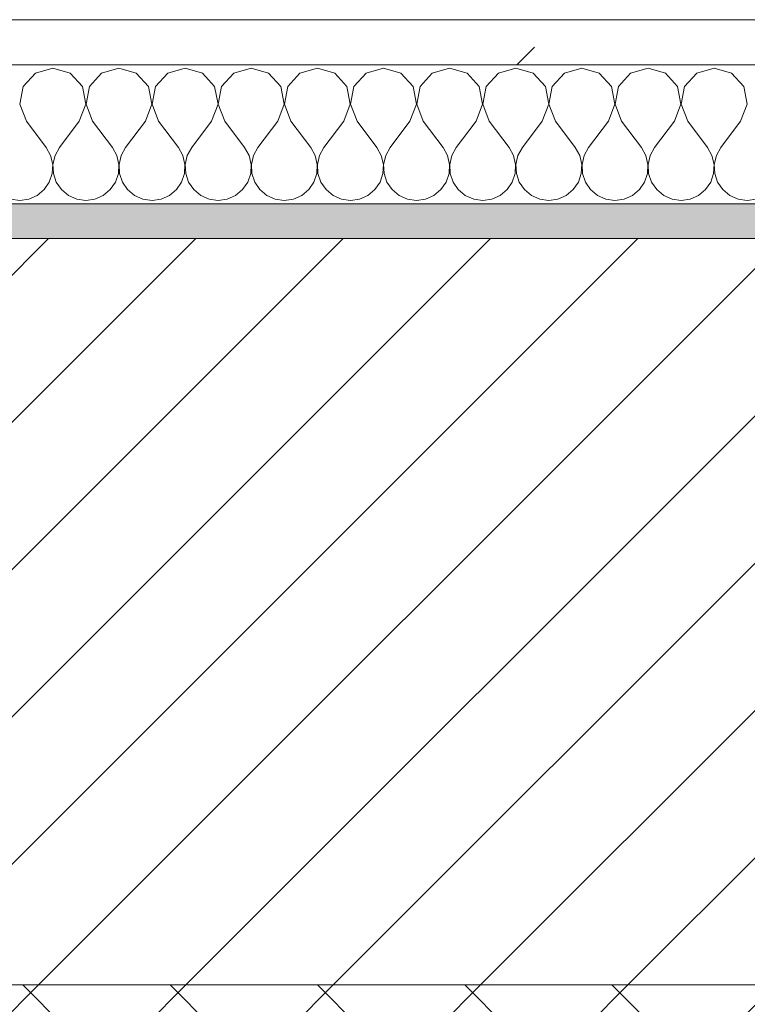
# Model space of a CAD drawing. Header units: millimetres. Extents: x -40968 to 13979, y -19284 to 4746.
# Tile 100 of 173: x -15086 to -14876, y -1425 to -1141. Entities that reach past the tile are written whole.
import ezdxf

# ---------------------------------------------------------------- set-up
doc = ezdxf.new("R2010")
doc.units = ezdxf.units.MM
doc.header["$MEASUREMENT"] = 0
doc.linetypes.add('Wipeout_Contour', pattern=[1000, 0, -1000])
doc.layers.add('12_FAÇ_Façana', color=7, linetype='Continuous')
doc.layers.add('Nuevo_08_E_Envans secs', color=7, linetype='Continuous')
for name, color, linetype, lineweight, true_color in [('12_FAÇ_Façana_Pluma_Nº__174', 7, 'Continuous', 13, 0xe4ad2c), ('12_FAÇ_Façana_Pluma_Nº__176', 7, 'Continuous', 15, 0x93a0c6), ('Nuevo_08_E_Envans secs_Pluma_Nº__102', 7, 'Continuous', 5, 0xcccccc), ('Nuevo_08_E_Envans secs_Pluma_Nº__177', 7, 'Continuous', 15, 0xf7e046)]:
    doc.layers.add(name, color=color, linetype=linetype, lineweight=lineweight, true_color=true_color)
for name, color, linetype, lineweight in [('12_FAÇ_Façana_Pluma_Nº__2', 8, 'Continuous', 5), ('12_FAÇ_Façana_Pluma_Nº__7', 7, 'Continuous', 5), ('Nuevo_08_E_Envans secs_Pluma_Nº__1', 7, 'Continuous', 5)]:
    doc.layers.add(name, color=color, linetype=linetype, lineweight=lineweight)
pattern_1 = [(45, (0, 0), (-183.8478, 183.8478), [195, -65]), (45, (7e-14, 183.85), (-183.8478, 183.8478), [195, -65])]

# ---------------------------------------------------------------- blocks, each defined once
blk = doc.blocks.new('Muro_12_1', base_point=(-16936.43, -1193.98))
at = {"layer": '12_FAÇ_Façana_Pluma_Nº__174', "linetype": 'Continuous', "lineweight": 13, "true_color": 0xe4ad2c}
h = blk.add_hatch(dxfattribs=at)
h.set_pattern_fill('SATE_Aislamiento_0001', color=42, style=0, pattern_type=2)
h.set_pattern_definition([(45, (0, 0), (-21.213203, 21.213203), []), (135, (0, 0), (21.213203, 21.213203), [])])
h.paths.add_polyline_path([(-16936.43, -1598.98), (-14135.93, -1598.98), (-14135.93, -1418.98), (-16936.43, -1418.98)])
at = {"layer": '12_FAÇ_Façana_Pluma_Nº__176', "linetype": 'Continuous', "lineweight": 0, "true_color": 0x495063}
blk.add_hatch(color=251, dxfattribs=at).paths.add_polyline_path([(-14135.93, -1193.98), (-16936.43, -1193.98), (-16936.43, -1203.98), (-14135.93, -1203.98)])
at = {"layer": '12_FAÇ_Façana_Pluma_Nº__2', "linetype": 'Continuous', "lineweight": 5}
h = blk.add_hatch(dxfattribs=at)
h.set_pattern_fill('Ceramic_0001', color=8, style=0, pattern_type=2)
h.set_pattern_definition([(45, (0, 0), (-21.213203, 21.213203), [])])
h.paths.add_polyline_path([(-16936.43, -1418.98), (-14135.93, -1418.98), (-14135.93, -1203.98), (-16936.43, -1203.98)])
at = {"layer": '12_FAÇ_Façana_Pluma_Nº__7', "color": 7, "linetype": 'Continuous', "lineweight": 5}
for p, q in [((-14135.93, -1203.98), (-16936.43, -1203.98)), ((-16936.43, -1418.98), (-14135.93, -1418.98))]:
    blk.add_line(p, q, dxfattribs=at)
at = {"layer": '12_FAÇ_Façana_Pluma_Nº__7', "color": 7, "linetype": 'Continuous', "lineweight": 5, "flags": 128}
blk.add_lwpolyline([(-14135.93, -1193.98), (-16936.43, -1193.98)], dxfattribs=at)
blk = doc.blocks.new('*X248')
at = {"layer": 'Nuevo_08_E_Envans secs_Pluma_Nº__102', "color": 254, "linetype": 'Continuous', "lineweight": 5, "true_color": 0xcccccc}
for p, q in [((-15081.2, -1156.35), (-15084.71, -1160.19)), ((-15076.19, -1154.93), (-15081.2, -1156.35)), ((-15071.18, -1156.35), (-15076.19, -1154.93)), ((-15067.67, -1160.19), (-15071.18, -1156.35)), ((-15062.15, -1156.35), (-15065.66, -1160.19)), ((-15057.14, -1154.93), (-15062.15, -1156.35)), ((-15052.14, -1156.35), (-15057.14, -1154.93)), ((-15048.62, -1160.19), (-15052.14, -1156.35)), ((-15043.1, -1156.35), (-15046.61, -1160.19)), ((-15038.1, -1154.93), (-15043.1, -1156.35)), ((-15033.09, -1156.35), (-15038.1, -1154.93)), ((-15029.58, -1160.19), (-15033.09, -1156.35)), ((-15024.05, -1156.35), (-15027.57, -1160.19)), ((-15019.05, -1154.93), (-15024.05, -1156.35)), ((-15014.04, -1156.35), (-15019.05, -1154.93)), ((-15010.53, -1160.19), (-15014.04, -1156.35)), ((-15005.01, -1156.35), (-15008.52, -1160.19)), ((-15000, -1154.93), (-15005.01, -1156.35)), ((-14994.99, -1156.35), (-15000, -1154.93)), ((-14991.48, -1160.19), (-14994.99, -1156.35)), ((-14985.96, -1156.35), (-14989.47, -1160.19)), ((-14980.95, -1154.93), (-14985.96, -1156.35)), ((-14975.95, -1156.35), (-14980.95, -1154.93)), ((-14972.43, -1160.19), (-14975.95, -1156.35)), ((-14966.91, -1156.35), (-14970.42, -1160.19)), ((-14961.9, -1154.93), (-14966.91, -1156.35)), ((-14956.9, -1156.35), (-14961.9, -1154.93)), ((-14953.39, -1160.19), (-14956.9, -1156.35)), ((-14947.86, -1156.35), (-14951.38, -1160.19)), ((-14942.86, -1154.93), (-14947.86, -1156.35)), ((-14937.85, -1156.35), (-14942.86, -1154.93)), ((-14934.34, -1160.19), (-14937.85, -1156.35)), ((-14928.82, -1156.35), (-14932.33, -1160.19)), ((-14923.81, -1154.93), (-14928.82, -1156.35)), ((-14918.8, -1156.35), (-14923.81, -1154.93)), ((-14915.29, -1160.19), (-14918.8, -1156.35)), ((-14909.77, -1156.35), (-14913.28, -1160.19)), ((-14904.76, -1154.93), (-14909.77, -1156.35)), ((-14899.75, -1156.35), (-14904.76, -1154.93)), ((-14896.24, -1160.19), (-14899.75, -1156.35)), ((-14890.72, -1156.35), (-14894.23, -1160.19)), ((-14885.71, -1154.93), (-14890.72, -1156.35)), ((-14880.71, -1156.35), (-14885.71, -1154.93)), ((-14877.2, -1160.19), (-14880.71, -1156.35)), ((-15084.71, -1160.19), (-15085.68, -1165.31)), ((-15066.71, -1165.31), (-15067.67, -1160.19)), ((-15065.66, -1160.19), (-15066.63, -1165.31)), ((-15047.66, -1165.31), (-15048.62, -1160.19)), ((-15046.61, -1160.19), (-15047.58, -1165.31)), ((-15028.61, -1165.31), (-15029.58, -1160.19)), ((-15027.57, -1160.19), (-15028.53, -1165.31)), ((-15009.56, -1165.31), (-15010.53, -1160.19)), ((-15008.52, -1160.19), (-15009.49, -1165.31)), ((-14990.51, -1165.31), (-14991.48, -1160.19)), ((-14989.47, -1160.19), (-14990.44, -1165.31)), ((-14971.47, -1165.31), (-14972.43, -1160.19)), ((-14970.42, -1160.19), (-14971.39, -1165.31)), ((-14952.42, -1165.31), (-14953.39, -1160.19)), ((-14951.38, -1160.19), (-14952.34, -1165.31)), ((-14933.37, -1165.31), (-14934.34, -1160.19)), ((-14932.33, -1160.19), (-14933.29, -1165.31)), ((-14914.32, -1165.31), (-14915.29, -1160.19)), ((-14913.28, -1160.19), (-14914.25, -1165.31)), ((-14895.28, -1165.31), (-14896.24, -1160.19)), ((-14894.23, -1160.19), (-14895.2, -1165.31)), ((-14876.23, -1165.31), (-14877.2, -1160.19)), ((-15085.68, -1165.31), (-15083.81, -1170.17)), ((-15068.57, -1170.17), (-15066.71, -1165.31)), ((-15066.63, -1165.31), (-15064.76, -1170.17)), ((-15049.52, -1170.17), (-15047.66, -1165.31)), ((-15047.58, -1165.31), (-15045.71, -1170.17)), ((-15030.48, -1170.17), (-15028.61, -1165.31)), ((-15028.53, -1165.31), (-15026.67, -1170.17)), ((-15011.43, -1170.17), (-15009.56, -1165.31)), ((-15009.49, -1165.31), (-15007.62, -1170.17)), ((-14992.38, -1170.17), (-14990.51, -1165.31)), ((-14990.44, -1165.31), (-14988.57, -1170.17)), ((-14973.33, -1170.17), (-14971.47, -1165.31)), ((-14971.39, -1165.31), (-14969.52, -1170.17)), ((-14954.29, -1170.17), (-14952.42, -1165.31)), ((-14952.34, -1165.31), (-14950.48, -1170.17)), ((-14935.24, -1170.17), (-14933.37, -1165.31)), ((-14933.29, -1165.31), (-14931.43, -1170.17)), ((-14916.19, -1170.17), (-14914.32, -1165.31)), ((-14914.25, -1165.31), (-14912.38, -1170.17)), ((-14897.14, -1170.17), (-14895.28, -1165.31)), ((-14895.2, -1165.31), (-14893.33, -1170.17)), ((-14878.1, -1170.17), (-14876.23, -1165.31)), ((-15083.81, -1170.17), (-15078.1, -1177.79)), ((-15068.57, -1170.17), (-15074.29, -1177.79)), ((-15064.76, -1170.17), (-15059.05, -1177.79)), ((-15049.52, -1170.17), (-15055.24, -1177.79)), ((-15045.71, -1170.17), (-15040, -1177.79)), ((-15030.48, -1170.17), (-15036.19, -1177.79)), ((-15026.67, -1170.17), (-15020.95, -1177.79)), ((-15011.43, -1170.17), (-15017.14, -1177.79)), ((-15007.62, -1170.17), (-15001.9, -1177.79)), ((-14992.38, -1170.17), (-14998.1, -1177.79)), ((-14988.57, -1170.17), (-14982.86, -1177.79)), ((-14973.33, -1170.17), (-14979.05, -1177.79)), ((-14969.52, -1170.17), (-14963.81, -1177.79)), ((-14954.29, -1170.17), (-14960, -1177.79)), ((-14950.48, -1170.17), (-14944.76, -1177.79)), ((-14935.24, -1170.17), (-14940.95, -1177.79)), ((-14931.43, -1170.17), (-14925.71, -1177.79)), ((-14916.19, -1170.17), (-14921.9, -1177.79)), ((-14912.38, -1170.17), (-14906.67, -1177.79)), ((-14897.14, -1170.17), (-14902.86, -1177.79)), ((-14893.33, -1170.17), (-14887.62, -1177.79)), ((-14878.1, -1170.17), (-14883.81, -1177.79)), ((-15076.82, -1180.08), (-15078.1, -1177.79)), ((-15074.29, -1177.79), (-15075.56, -1180.08)), ((-15057.78, -1180.08), (-15059.05, -1177.79)), ((-15055.24, -1177.79), (-15056.51, -1180.08)), ((-15038.73, -1180.08), (-15040, -1177.79)), ((-15036.19, -1177.79), (-15037.46, -1180.08)), ((-15019.68, -1180.08), (-15020.95, -1177.79)), ((-15017.14, -1177.79), (-15018.41, -1180.08)), ((-15000.63, -1180.08), (-15001.9, -1177.79)), ((-14998.1, -1177.79), (-14999.37, -1180.08)), ((-14981.59, -1180.08), (-14982.86, -1177.79)), ((-14979.05, -1177.79), (-14980.32, -1180.08)), ((-14962.54, -1180.08), (-14963.81, -1177.79)), ((-14960, -1177.79), (-14961.27, -1180.08)), ((-14943.49, -1180.08), (-14944.76, -1177.79)), ((-14940.95, -1177.79), (-14942.22, -1180.08)), ((-14924.44, -1180.08), (-14925.71, -1177.79)), ((-14921.9, -1177.79), (-14923.18, -1180.08)), ((-14905.4, -1180.08), (-14906.67, -1177.79)), ((-14902.86, -1177.79), (-14904.13, -1180.08)), ((-14886.35, -1180.08), (-14887.62, -1177.79)), ((-14883.81, -1177.79), (-14885.08, -1180.08)), ((-15076.23, -1182.64), (-15076.82, -1180.08)), ((-15075.56, -1180.08), (-15076.15, -1182.64)), ((-15057.18, -1182.64), (-15057.78, -1180.08)), ((-15056.51, -1180.08), (-15057.1, -1182.64)), ((-15038.13, -1182.64), (-15038.73, -1180.08)), ((-15037.46, -1180.08), (-15038.06, -1182.64)), ((-15019.09, -1182.64), (-15019.68, -1180.08)), ((-15018.41, -1180.08), (-15019.01, -1182.64)), ((-15000.04, -1182.64), (-15000.63, -1180.08)), ((-14999.37, -1180.08), (-14999.96, -1182.64)), ((-14980.99, -1182.64), (-14981.59, -1180.08)), ((-14980.32, -1180.08), (-14980.91, -1182.64)), ((-14961.94, -1182.64), (-14962.54, -1180.08)), ((-14961.27, -1180.08), (-14961.87, -1182.64)), ((-14942.9, -1182.64), (-14943.49, -1180.08)), ((-14942.22, -1180.08), (-14942.82, -1182.64)), ((-14923.85, -1182.64), (-14924.44, -1180.08)), ((-14923.18, -1180.08), (-14923.77, -1182.64)), ((-14904.8, -1182.64), (-14905.4, -1180.08)), ((-14904.13, -1180.08), (-14904.72, -1182.64)), ((-14885.75, -1182.64), (-14886.35, -1180.08)), ((-14885.08, -1180.08), (-14885.68, -1182.64)), ((-15077.2, -1187.76), (-15076.36, -1185.27)), ((-15076.36, -1185.27), (-15076.23, -1182.64)), ((-15076.15, -1182.64), (-15076.02, -1185.27)), ((-15076.02, -1185.27), (-15075.19, -1187.76)), ((-15058.15, -1187.76), (-15057.31, -1185.27)), ((-15057.31, -1185.27), (-15057.18, -1182.64)), ((-15057.1, -1182.64), (-15056.98, -1185.27)), ((-15056.98, -1185.27), (-15056.14, -1187.76)), ((-15039.1, -1187.76), (-15038.26, -1185.27)), ((-15038.26, -1185.27), (-15038.13, -1182.64)), ((-15038.06, -1182.64), (-15037.93, -1185.27)), ((-15037.93, -1185.27), (-15037.09, -1187.76)), ((-15020.05, -1187.76), (-15019.21, -1185.27)), ((-15019.21, -1185.27), (-15019.09, -1182.64)), ((-15019.01, -1182.64), (-15018.88, -1185.27)), ((-15018.88, -1185.27), (-15018.04, -1187.76)), ((-15001.01, -1187.76), (-15000.17, -1185.27)), ((-15000.17, -1185.27), (-15000.04, -1182.64)), ((-14999.96, -1182.64), (-14999.83, -1185.27)), ((-14999.83, -1185.27), (-14998.99, -1187.76)), ((-14981.96, -1187.76), (-14981.12, -1185.27)), ((-14981.12, -1185.27), (-14980.99, -1182.64)), ((-14980.91, -1182.64), (-14980.79, -1185.27)), ((-14980.79, -1185.27), (-14979.95, -1187.76)), ((-14962.91, -1187.76), (-14962.07, -1185.27)), ((-14962.07, -1185.27), (-14961.94, -1182.64)), ((-14961.87, -1182.64), (-14961.74, -1185.27)), ((-14961.74, -1185.27), (-14960.9, -1187.76)), ((-14943.86, -1187.76), (-14943.02, -1185.27)), ((-14943.02, -1185.27), (-14942.9, -1182.64)), ((-14942.82, -1182.64), (-14942.69, -1185.27)), ((-14942.69, -1185.27), (-14941.85, -1187.76)), ((-14924.81, -1187.76), (-14923.98, -1185.27)), ((-14923.98, -1185.27), (-14923.85, -1182.64)), ((-14923.77, -1182.64), (-14923.64, -1185.27)), ((-14923.64, -1185.27), (-14922.8, -1187.76)), ((-14905.77, -1187.76), (-14904.93, -1185.27)), ((-14904.93, -1185.27), (-14904.8, -1182.64)), ((-14904.72, -1182.64), (-14904.6, -1185.27)), ((-14904.6, -1185.27), (-14903.76, -1187.76)), ((-14886.72, -1187.76), (-14885.88, -1185.27)), ((-14885.88, -1185.27), (-14885.75, -1182.64)), ((-14885.68, -1182.64), (-14885.55, -1185.27)), ((-14885.55, -1185.27), (-14884.71, -1187.76)), ((-15078.68, -1189.92), (-15077.2, -1187.76)), ((-15075.19, -1187.76), (-15073.7, -1189.92)), ((-15059.64, -1189.92), (-15058.15, -1187.76)), ((-15056.14, -1187.76), (-15054.65, -1189.92)), ((-15040.59, -1189.92), (-15039.1, -1187.76)), ((-15037.09, -1187.76), (-15035.6, -1189.92)), ((-15021.54, -1189.92), (-15020.05, -1187.76)), ((-15018.04, -1187.76), (-15016.55, -1189.92)), ((-15002.49, -1189.92), (-15001.01, -1187.76)), ((-14998.99, -1187.76), (-14997.51, -1189.92)), ((-14983.45, -1189.92), (-14981.96, -1187.76)), ((-14979.95, -1187.76), (-14978.46, -1189.92)), ((-14964.4, -1189.92), (-14962.91, -1187.76)), ((-14960.9, -1187.76), (-14959.41, -1189.92)), ((-14945.35, -1189.92), (-14943.86, -1187.76)), ((-14941.85, -1187.76), (-14940.36, -1189.92)), ((-14926.3, -1189.92), (-14924.81, -1187.76)), ((-14922.8, -1187.76), (-14921.32, -1189.92)), ((-14907.26, -1189.92), (-14905.77, -1187.76)), ((-14903.76, -1187.76), (-14902.27, -1189.92)), ((-14888.21, -1189.92), (-14886.72, -1187.76)), ((-14884.71, -1187.76), (-14883.22, -1189.92)), ((-15080.71, -1191.6), (-15078.68, -1189.92)), ((-15073.7, -1189.92), (-15071.67, -1191.6)), ((-15061.66, -1191.6), (-15059.64, -1189.92)), ((-15054.65, -1189.92), (-15052.63, -1191.6)), ((-15042.61, -1191.6), (-15040.59, -1189.92)), ((-15035.6, -1189.92), (-15033.58, -1191.6)), ((-15023.56, -1191.6), (-15021.54, -1189.92)), ((-15016.55, -1189.92), (-15014.53, -1191.6)), ((-15004.52, -1191.6), (-15002.49, -1189.92)), ((-14997.51, -1189.92), (-14995.48, -1191.6)), ((-14985.47, -1191.6), (-14983.45, -1189.92)), ((-14978.46, -1189.92), (-14976.44, -1191.6)), ((-14966.42, -1191.6), (-14964.4, -1189.92)), ((-14959.41, -1189.92), (-14957.39, -1191.6)), ((-14947.37, -1191.6), (-14945.35, -1189.92)), ((-14940.36, -1189.92), (-14938.34, -1191.6)), ((-14928.33, -1191.6), (-14926.3, -1189.92)), ((-14921.32, -1189.92), (-14919.29, -1191.6)), ((-14909.28, -1191.6), (-14907.26, -1189.92)), ((-14902.27, -1189.92), (-14900.25, -1191.6)), ((-14890.23, -1191.6), (-14888.21, -1189.92)), ((-14883.22, -1189.92), (-14881.2, -1191.6)), ((-15088.32, -1192.66), (-15085.71, -1193.02)), ((-15085.71, -1193.02), (-15083.11, -1192.66)), ((-15083.11, -1192.66), (-15080.71, -1191.6)), ((-15071.67, -1191.6), (-15069.27, -1192.66)), ((-15069.27, -1192.66), (-15066.67, -1193.02)), ((-15066.67, -1193.02), (-15064.06, -1192.66)), ((-15064.06, -1192.66), (-15061.66, -1191.6)), ((-15052.63, -1191.6), (-15050.22, -1192.66)), ((-15050.22, -1192.66), (-15047.62, -1193.02)), ((-15047.62, -1193.02), (-15045.02, -1192.66)), ((-15045.02, -1192.66), (-15042.61, -1191.6)), ((-15033.58, -1191.6), (-15031.17, -1192.66)), ((-15031.17, -1192.66), (-15028.57, -1193.02)), ((-15028.57, -1193.02), (-15025.97, -1192.66)), ((-15025.97, -1192.66), (-15023.56, -1191.6)), ((-15014.53, -1191.6), (-15012.13, -1192.66)), ((-15012.13, -1192.66), (-15009.52, -1193.02)), ((-15009.52, -1193.02), (-15006.92, -1192.66)), ((-15006.92, -1192.66), (-15004.52, -1191.6)), ((-14995.48, -1191.6), (-14993.08, -1192.66)), ((-14993.08, -1192.66), (-14990.48, -1193.02)), ((-14990.48, -1193.02), (-14987.87, -1192.66)), ((-14987.87, -1192.66), (-14985.47, -1191.6)), ((-14976.44, -1191.6), (-14974.03, -1192.66)), ((-14974.03, -1192.66), (-14971.43, -1193.02)), ((-14971.43, -1193.02), (-14968.83, -1192.66)), ((-14968.83, -1192.66), (-14966.42, -1191.6)), ((-14957.39, -1191.6), (-14954.98, -1192.66)), ((-14954.98, -1192.66), (-14952.38, -1193.02)), ((-14952.38, -1193.02), (-14949.78, -1192.66)), ((-14949.78, -1192.66), (-14947.37, -1191.6)), ((-14938.34, -1191.6), (-14935.94, -1192.66)), ((-14935.94, -1192.66), (-14933.33, -1193.02)), ((-14933.33, -1193.02), (-14930.73, -1192.66)), ((-14930.73, -1192.66), (-14928.33, -1191.6)), ((-14919.29, -1191.6), (-14916.89, -1192.66)), ((-14916.89, -1192.66), (-14914.29, -1193.02)), ((-14914.29, -1193.02), (-14911.68, -1192.66)), ((-14911.68, -1192.66), (-14909.28, -1191.6)), ((-14900.25, -1191.6), (-14897.84, -1192.66)), ((-14897.84, -1192.66), (-14895.24, -1193.02)), ((-14895.24, -1193.02), (-14892.64, -1192.66)), ((-14892.64, -1192.66), (-14890.23, -1191.6)), ((-14881.2, -1191.6), (-14878.79, -1192.66)), ((-14878.79, -1192.66), (-14876.19, -1193.02)), ((-14876.19, -1193.02), (-14873.59, -1192.66))]:
    blk.add_line(p, q, dxfattribs=at)
blk = doc.blocks.new('Muro_92_1', base_point=(-14135.93, -1193.98))
at = {"layer": 'Nuevo_08_E_Envans secs_Pluma_Nº__1', "color": 7, "linetype": 'Continuous', "lineweight": 5, "flags": 128}
blk.add_lwpolyline([(-16936.43, -1193.98), (-14135.93, -1193.98)], dxfattribs=at)
at = {"color": 254, "linetype": 'Wipeout_Contour', "lineweight": 0, "ltscale": 62315.364932}
blk.add_wipeout([(-14135.93, -1140.98), (-16936.43, -1140.98), (-16936.43, -1153.98), (-14135.93, -1153.98)], dxfattribs=at).dxf.layer = 'Nuevo_08_E_Envans secs'
at = {"layer": 'Nuevo_08_E_Envans secs_Pluma_Nº__177', "linetype": 'Continuous', "lineweight": 15, "true_color": 0xf7e046}
h = blk.add_hatch(dxfattribs=at)
h.set_pattern_fill('Panellat_HPL_0001', color=53, style=0, pattern_type=2)
h.set_pattern_definition(pattern_1)
h.paths.add_polyline_path([(-14135.93, -1140.98), (-16936.43, -1140.98), (-16936.43, -1153.98), (-14135.93, -1153.98)])
at = {"layer": 'Nuevo_08_E_Envans secs_Pluma_Nº__1', "color": 7, "linetype": 'Continuous', "lineweight": 5}
for p, q in [((-14135.93, -1140.98), (-16936.43, -1140.98)), ((-14135.93, -1153.98), (-16936.43, -1153.98))]:
    blk.add_line(p, q, dxfattribs=at)
at = {"layer": 'Nuevo_08_E_Envans secs', "color": 7, "lineweight": 20}
blk.add_blockref('*X248', (0, 0), dxfattribs=at)
blk = doc.blocks.new('*X504')
at = {"layer": 'Nuevo_08_E_Envans secs_Pluma_Nº__102', "color": 254, "linetype": 'Continuous', "lineweight": 5, "true_color": 0xcccccc}
for p, q in [((-15081.2, -1156.35), (-15084.71, -1160.19)), ((-15076.19, -1154.93), (-15081.2, -1156.35)), ((-15071.18, -1156.35), (-15076.19, -1154.93)), ((-15067.67, -1160.19), (-15071.18, -1156.35)), ((-15062.15, -1156.35), (-15065.66, -1160.19)), ((-15057.14, -1154.93), (-15062.15, -1156.35)), ((-15052.14, -1156.35), (-15057.14, -1154.93)), ((-15048.62, -1160.19), (-15052.14, -1156.35)), ((-15043.1, -1156.35), (-15046.61, -1160.19)), ((-15038.1, -1154.93), (-15043.1, -1156.35)), ((-15033.09, -1156.35), (-15038.1, -1154.93)), ((-15029.58, -1160.19), (-15033.09, -1156.35)), ((-15024.05, -1156.35), (-15027.57, -1160.19)), ((-15019.05, -1154.93), (-15024.05, -1156.35)), ((-15014.04, -1156.35), (-15019.05, -1154.93)), ((-15010.53, -1160.19), (-15014.04, -1156.35)), ((-15005.01, -1156.35), (-15008.52, -1160.19)), ((-15000, -1154.93), (-15005.01, -1156.35)), ((-14994.99, -1156.35), (-15000, -1154.93)), ((-14991.48, -1160.19), (-14994.99, -1156.35)), ((-14985.96, -1156.35), (-14989.47, -1160.19)), ((-14980.95, -1154.93), (-14985.96, -1156.35)), ((-14975.95, -1156.35), (-14980.95, -1154.93)), ((-14972.43, -1160.19), (-14975.95, -1156.35)), ((-14966.91, -1156.35), (-14970.42, -1160.19)), ((-14961.9, -1154.93), (-14966.91, -1156.35)), ((-14956.9, -1156.35), (-14961.9, -1154.93)), ((-14953.39, -1160.19), (-14956.9, -1156.35)), ((-14947.86, -1156.35), (-14951.38, -1160.19)), ((-14942.86, -1154.93), (-14947.86, -1156.35)), ((-14937.85, -1156.35), (-14942.86, -1154.93)), ((-14934.34, -1160.19), (-14937.85, -1156.35)), ((-14928.82, -1156.35), (-14932.33, -1160.19)), ((-14923.81, -1154.93), (-14928.82, -1156.35)), ((-14918.8, -1156.35), (-14923.81, -1154.93)), ((-14915.29, -1160.19), (-14918.8, -1156.35)), ((-14909.77, -1156.35), (-14913.28, -1160.19)), ((-14904.76, -1154.93), (-14909.77, -1156.35)), ((-14899.75, -1156.35), (-14904.76, -1154.93)), ((-14896.24, -1160.19), (-14899.75, -1156.35)), ((-14890.72, -1156.35), (-14894.23, -1160.19)), ((-14885.71, -1154.93), (-14890.72, -1156.35)), ((-14880.71, -1156.35), (-14885.71, -1154.93)), ((-14877.2, -1160.19), (-14880.71, -1156.35)), ((-15084.71, -1160.19), (-15085.68, -1165.31)), ((-15066.71, -1165.31), (-15067.67, -1160.19)), ((-15065.66, -1160.19), (-15066.63, -1165.31)), ((-15047.66, -1165.31), (-15048.62, -1160.19)), ((-15046.61, -1160.19), (-15047.58, -1165.31)), ((-15028.61, -1165.31), (-15029.58, -1160.19)), ((-15027.57, -1160.19), (-15028.53, -1165.31)), ((-15009.56, -1165.31), (-15010.53, -1160.19)), ((-15008.52, -1160.19), (-15009.49, -1165.31)), ((-14990.51, -1165.31), (-14991.48, -1160.19)), ((-14989.47, -1160.19), (-14990.44, -1165.31)), ((-14971.47, -1165.31), (-14972.43, -1160.19)), ((-14970.42, -1160.19), (-14971.39, -1165.31)), ((-14952.42, -1165.31), (-14953.39, -1160.19)), ((-14951.38, -1160.19), (-14952.34, -1165.31)), ((-14933.37, -1165.31), (-14934.34, -1160.19)), ((-14932.33, -1160.19), (-14933.29, -1165.31)), ((-14914.32, -1165.31), (-14915.29, -1160.19)), ((-14913.28, -1160.19), (-14914.25, -1165.31)), ((-14895.28, -1165.31), (-14896.24, -1160.19)), ((-14894.23, -1160.19), (-14895.2, -1165.31)), ((-14876.23, -1165.31), (-14877.2, -1160.19)), ((-15085.68, -1165.31), (-15083.81, -1170.17)), ((-15068.57, -1170.17), (-15066.71, -1165.31)), ((-15066.63, -1165.31), (-15064.76, -1170.17)), ((-15049.52, -1170.17), (-15047.66, -1165.31)), ((-15047.58, -1165.31), (-15045.71, -1170.17)), ((-15030.48, -1170.17), (-15028.61, -1165.31)), ((-15028.53, -1165.31), (-15026.67, -1170.17)), ((-15011.43, -1170.17), (-15009.56, -1165.31)), ((-15009.49, -1165.31), (-15007.62, -1170.17)), ((-14992.38, -1170.17), (-14990.51, -1165.31)), ((-14990.44, -1165.31), (-14988.57, -1170.17)), ((-14973.33, -1170.17), (-14971.47, -1165.31)), ((-14971.39, -1165.31), (-14969.52, -1170.17)), ((-14954.29, -1170.17), (-14952.42, -1165.31)), ((-14952.34, -1165.31), (-14950.48, -1170.17)), ((-14935.24, -1170.17), (-14933.37, -1165.31)), ((-14933.29, -1165.31), (-14931.43, -1170.17)), ((-14916.19, -1170.17), (-14914.32, -1165.31)), ((-14914.25, -1165.31), (-14912.38, -1170.17)), ((-14897.14, -1170.17), (-14895.28, -1165.31)), ((-14895.2, -1165.31), (-14893.33, -1170.17)), ((-14878.1, -1170.17), (-14876.23, -1165.31)), ((-15083.81, -1170.17), (-15078.1, -1177.79)), ((-15068.57, -1170.17), (-15074.29, -1177.79)), ((-15064.76, -1170.17), (-15059.05, -1177.79)), ((-15049.52, -1170.17), (-15055.24, -1177.79)), ((-15045.71, -1170.17), (-15040, -1177.79)), ((-15030.48, -1170.17), (-15036.19, -1177.79)), ((-15026.67, -1170.17), (-15020.95, -1177.79)), ((-15011.43, -1170.17), (-15017.14, -1177.79)), ((-15007.62, -1170.17), (-15001.9, -1177.79)), ((-14992.38, -1170.17), (-14998.1, -1177.79)), ((-14988.57, -1170.17), (-14982.86, -1177.79)), ((-14973.33, -1170.17), (-14979.05, -1177.79)), ((-14969.52, -1170.17), (-14963.81, -1177.79)), ((-14954.29, -1170.17), (-14960, -1177.79)), ((-14950.48, -1170.17), (-14944.76, -1177.79)), ((-14935.24, -1170.17), (-14940.95, -1177.79)), ((-14931.43, -1170.17), (-14925.71, -1177.79)), ((-14916.19, -1170.17), (-14921.9, -1177.79)), ((-14912.38, -1170.17), (-14906.67, -1177.79)), ((-14897.14, -1170.17), (-14902.86, -1177.79)), ((-14893.33, -1170.17), (-14887.62, -1177.79)), ((-14878.1, -1170.17), (-14883.81, -1177.79)), ((-15076.82, -1180.08), (-15078.1, -1177.79)), ((-15074.29, -1177.79), (-15075.56, -1180.08)), ((-15057.78, -1180.08), (-15059.05, -1177.79)), ((-15055.24, -1177.79), (-15056.51, -1180.08)), ((-15038.73, -1180.08), (-15040, -1177.79)), ((-15036.19, -1177.79), (-15037.46, -1180.08)), ((-15019.68, -1180.08), (-15020.95, -1177.79)), ((-15017.14, -1177.79), (-15018.41, -1180.08)), ((-15000.63, -1180.08), (-15001.9, -1177.79)), ((-14998.1, -1177.79), (-14999.37, -1180.08)), ((-14981.59, -1180.08), (-14982.86, -1177.79)), ((-14979.05, -1177.79), (-14980.32, -1180.08)), ((-14962.54, -1180.08), (-14963.81, -1177.79)), ((-14960, -1177.79), (-14961.27, -1180.08)), ((-14943.49, -1180.08), (-14944.76, -1177.79)), ((-14940.95, -1177.79), (-14942.22, -1180.08)), ((-14924.44, -1180.08), (-14925.71, -1177.79)), ((-14921.9, -1177.79), (-14923.18, -1180.08)), ((-14905.4, -1180.08), (-14906.67, -1177.79)), ((-14902.86, -1177.79), (-14904.13, -1180.08)), ((-14886.35, -1180.08), (-14887.62, -1177.79)), ((-14883.81, -1177.79), (-14885.08, -1180.08)), ((-15076.23, -1182.64), (-15076.82, -1180.08)), ((-15075.56, -1180.08), (-15076.15, -1182.64)), ((-15057.18, -1182.64), (-15057.78, -1180.08)), ((-15056.51, -1180.08), (-15057.1, -1182.64)), ((-15038.13, -1182.64), (-15038.73, -1180.08)), ((-15037.46, -1180.08), (-15038.06, -1182.64)), ((-15019.09, -1182.64), (-15019.68, -1180.08)), ((-15018.41, -1180.08), (-15019.01, -1182.64)), ((-15000.04, -1182.64), (-15000.63, -1180.08)), ((-14999.37, -1180.08), (-14999.96, -1182.64)), ((-14980.99, -1182.64), (-14981.59, -1180.08)), ((-14980.32, -1180.08), (-14980.91, -1182.64)), ((-14961.94, -1182.64), (-14962.54, -1180.08)), ((-14961.27, -1180.08), (-14961.87, -1182.64)), ((-14942.9, -1182.64), (-14943.49, -1180.08)), ((-14942.22, -1180.08), (-14942.82, -1182.64)), ((-14923.85, -1182.64), (-14924.44, -1180.08)), ((-14923.18, -1180.08), (-14923.77, -1182.64)), ((-14904.8, -1182.64), (-14905.4, -1180.08)), ((-14904.13, -1180.08), (-14904.72, -1182.64)), ((-14885.75, -1182.64), (-14886.35, -1180.08)), ((-14885.08, -1180.08), (-14885.68, -1182.64)), ((-15077.2, -1187.76), (-15076.36, -1185.27)), ((-15076.36, -1185.27), (-15076.23, -1182.64)), ((-15076.15, -1182.64), (-15076.02, -1185.27)), ((-15076.02, -1185.27), (-15075.19, -1187.76)), ((-15058.15, -1187.76), (-15057.31, -1185.27)), ((-15057.31, -1185.27), (-15057.18, -1182.64)), ((-15057.1, -1182.64), (-15056.98, -1185.27)), ((-15056.98, -1185.27), (-15056.14, -1187.76)), ((-15039.1, -1187.76), (-15038.26, -1185.27)), ((-15038.26, -1185.27), (-15038.13, -1182.64)), ((-15038.06, -1182.64), (-15037.93, -1185.27)), ((-15037.93, -1185.27), (-15037.09, -1187.76)), ((-15020.05, -1187.76), (-15019.21, -1185.27)), ((-15019.21, -1185.27), (-15019.09, -1182.64)), ((-15019.01, -1182.64), (-15018.88, -1185.27)), ((-15018.88, -1185.27), (-15018.04, -1187.76)), ((-15001.01, -1187.76), (-15000.17, -1185.27)), ((-15000.17, -1185.27), (-15000.04, -1182.64)), ((-14999.96, -1182.64), (-14999.83, -1185.27)), ((-14999.83, -1185.27), (-14998.99, -1187.76)), ((-14981.96, -1187.76), (-14981.12, -1185.27)), ((-14981.12, -1185.27), (-14980.99, -1182.64)), ((-14980.91, -1182.64), (-14980.79, -1185.27)), ((-14980.79, -1185.27), (-14979.95, -1187.76)), ((-14962.91, -1187.76), (-14962.07, -1185.27)), ((-14962.07, -1185.27), (-14961.94, -1182.64)), ((-14961.87, -1182.64), (-14961.74, -1185.27)), ((-14961.74, -1185.27), (-14960.9, -1187.76)), ((-14943.86, -1187.76), (-14943.02, -1185.27)), ((-14943.02, -1185.27), (-14942.9, -1182.64)), ((-14942.82, -1182.64), (-14942.69, -1185.27)), ((-14942.69, -1185.27), (-14941.85, -1187.76)), ((-14924.81, -1187.76), (-14923.98, -1185.27)), ((-14923.98, -1185.27), (-14923.85, -1182.64)), ((-14923.77, -1182.64), (-14923.64, -1185.27)), ((-14923.64, -1185.27), (-14922.8, -1187.76)), ((-14905.77, -1187.76), (-14904.93, -1185.27)), ((-14904.93, -1185.27), (-14904.8, -1182.64)), ((-14904.72, -1182.64), (-14904.6, -1185.27)), ((-14904.6, -1185.27), (-14903.76, -1187.76)), ((-14886.72, -1187.76), (-14885.88, -1185.27)), ((-14885.88, -1185.27), (-14885.75, -1182.64)), ((-14885.68, -1182.64), (-14885.55, -1185.27)), ((-14885.55, -1185.27), (-14884.71, -1187.76)), ((-15078.68, -1189.92), (-15077.2, -1187.76)), ((-15075.19, -1187.76), (-15073.7, -1189.92)), ((-15059.64, -1189.92), (-15058.15, -1187.76)), ((-15056.14, -1187.76), (-15054.65, -1189.92)), ((-15040.59, -1189.92), (-15039.1, -1187.76)), ((-15037.09, -1187.76), (-15035.6, -1189.92)), ((-15021.54, -1189.92), (-15020.05, -1187.76)), ((-15018.04, -1187.76), (-15016.55, -1189.92)), ((-15002.49, -1189.92), (-15001.01, -1187.76)), ((-14998.99, -1187.76), (-14997.51, -1189.92)), ((-14983.45, -1189.92), (-14981.96, -1187.76)), ((-14979.95, -1187.76), (-14978.46, -1189.92)), ((-14964.4, -1189.92), (-14962.91, -1187.76)), ((-14960.9, -1187.76), (-14959.41, -1189.92)), ((-14945.35, -1189.92), (-14943.86, -1187.76)), ((-14941.85, -1187.76), (-14940.36, -1189.92)), ((-14926.3, -1189.92), (-14924.81, -1187.76)), ((-14922.8, -1187.76), (-14921.32, -1189.92)), ((-14907.26, -1189.92), (-14905.77, -1187.76)), ((-14903.76, -1187.76), (-14902.27, -1189.92)), ((-14888.21, -1189.92), (-14886.72, -1187.76)), ((-14884.71, -1187.76), (-14883.22, -1189.92)), ((-15080.71, -1191.6), (-15078.68, -1189.92)), ((-15073.7, -1189.92), (-15071.67, -1191.6)), ((-15061.66, -1191.6), (-15059.64, -1189.92)), ((-15054.65, -1189.92), (-15052.63, -1191.6)), ((-15042.61, -1191.6), (-15040.59, -1189.92)), ((-15035.6, -1189.92), (-15033.58, -1191.6)), ((-15023.56, -1191.6), (-15021.54, -1189.92)), ((-15016.55, -1189.92), (-15014.53, -1191.6)), ((-15004.52, -1191.6), (-15002.49, -1189.92)), ((-14997.51, -1189.92), (-14995.48, -1191.6)), ((-14985.47, -1191.6), (-14983.45, -1189.92)), ((-14978.46, -1189.92), (-14976.44, -1191.6)), ((-14966.42, -1191.6), (-14964.4, -1189.92)), ((-14959.41, -1189.92), (-14957.39, -1191.6)), ((-14947.37, -1191.6), (-14945.35, -1189.92)), ((-14940.36, -1189.92), (-14938.34, -1191.6)), ((-14928.33, -1191.6), (-14926.3, -1189.92)), ((-14921.32, -1189.92), (-14919.29, -1191.6)), ((-14909.28, -1191.6), (-14907.26, -1189.92)), ((-14902.27, -1189.92), (-14900.25, -1191.6)), ((-14890.23, -1191.6), (-14888.21, -1189.92)), ((-14883.22, -1189.92), (-14881.2, -1191.6)), ((-15088.32, -1192.66), (-15085.71, -1193.02)), ((-15085.71, -1193.02), (-15083.11, -1192.66)), ((-15083.11, -1192.66), (-15080.71, -1191.6)), ((-15071.67, -1191.6), (-15069.27, -1192.66)), ((-15069.27, -1192.66), (-15066.67, -1193.02)), ((-15066.67, -1193.02), (-15064.06, -1192.66)), ((-15064.06, -1192.66), (-15061.66, -1191.6)), ((-15052.63, -1191.6), (-15050.22, -1192.66)), ((-15050.22, -1192.66), (-15047.62, -1193.02)), ((-15047.62, -1193.02), (-15045.02, -1192.66)), ((-15045.02, -1192.66), (-15042.61, -1191.6)), ((-15033.58, -1191.6), (-15031.17, -1192.66)), ((-15031.17, -1192.66), (-15028.57, -1193.02)), ((-15028.57, -1193.02), (-15025.97, -1192.66)), ((-15025.97, -1192.66), (-15023.56, -1191.6)), ((-15014.53, -1191.6), (-15012.13, -1192.66)), ((-15012.13, -1192.66), (-15009.52, -1193.02)), ((-15009.52, -1193.02), (-15006.92, -1192.66)), ((-15006.92, -1192.66), (-15004.52, -1191.6)), ((-14995.48, -1191.6), (-14993.08, -1192.66)), ((-14993.08, -1192.66), (-14990.48, -1193.02)), ((-14990.48, -1193.02), (-14987.87, -1192.66)), ((-14987.87, -1192.66), (-14985.47, -1191.6)), ((-14976.44, -1191.6), (-14974.03, -1192.66)), ((-14974.03, -1192.66), (-14971.43, -1193.02)), ((-14971.43, -1193.02), (-14968.83, -1192.66)), ((-14968.83, -1192.66), (-14966.42, -1191.6)), ((-14957.39, -1191.6), (-14954.98, -1192.66)), ((-14954.98, -1192.66), (-14952.38, -1193.02)), ((-14952.38, -1193.02), (-14949.78, -1192.66)), ((-14949.78, -1192.66), (-14947.37, -1191.6)), ((-14938.34, -1191.6), (-14935.94, -1192.66)), ((-14935.94, -1192.66), (-14933.33, -1193.02)), ((-14933.33, -1193.02), (-14930.73, -1192.66)), ((-14930.73, -1192.66), (-14928.33, -1191.6)), ((-14919.29, -1191.6), (-14916.89, -1192.66)), ((-14916.89, -1192.66), (-14914.29, -1193.02)), ((-14914.29, -1193.02), (-14911.68, -1192.66)), ((-14911.68, -1192.66), (-14909.28, -1191.6)), ((-14900.25, -1191.6), (-14897.84, -1192.66)), ((-14897.84, -1192.66), (-14895.24, -1193.02)), ((-14895.24, -1193.02), (-14892.64, -1192.66)), ((-14892.64, -1192.66), (-14890.23, -1191.6)), ((-14881.2, -1191.6), (-14878.79, -1192.66)), ((-14878.79, -1192.66), (-14876.19, -1193.02)), ((-14876.19, -1193.02), (-14873.59, -1192.66))]:
    blk.add_line(p, q, dxfattribs=at)
blk = doc.blocks.new('Muro_152_1', base_point=(-16136.43, -1128.98))
at = {"layer": 'Nuevo_08_E_Envans secs_Pluma_Nº__1', "color": 7, "linetype": 'Continuous', "lineweight": 5, "flags": 128}
blk.add_lwpolyline([(-16136.43, -1193.98), (-14135.93, -1193.98)], dxfattribs=at)
at = {"color": 254, "linetype": 'Wipeout_Contour', "lineweight": 0, "ltscale": 60719.208822}
blk.add_wipeout([(-14135.93, -1140.98), (-16136.43, -1140.98), (-16136.43, -1153.98), (-14135.93, -1153.98)], dxfattribs=at).dxf.layer = 'Nuevo_08_E_Envans secs'
at = {"layer": 'Nuevo_08_E_Envans secs_Pluma_Nº__177', "linetype": 'Continuous', "lineweight": 15, "true_color": 0xf7e046}
h = blk.add_hatch(dxfattribs=at)
h.set_pattern_fill('Panellat_HPL_0001', color=53, style=0, pattern_type=2)
h.set_pattern_definition(pattern_1)
h.paths.add_polyline_path([(-14135.93, -1140.98), (-16136.43, -1140.98), (-16136.43, -1153.98), (-14135.93, -1153.98)])
at = {"layer": 'Nuevo_08_E_Envans secs_Pluma_Nº__1', "color": 7, "linetype": 'Continuous', "lineweight": 5}
for p, q in [((-14135.93, -1140.98), (-16136.43, -1140.98)), ((-14135.93, -1153.98), (-16136.43, -1153.98))]:
    blk.add_line(p, q, dxfattribs=at)
at = {"layer": 'Nuevo_08_E_Envans secs', "color": 7, "lineweight": 20}
blk.add_blockref('*X504', (0, 0), dxfattribs=at)

msp = doc.modelspace()

# ---------------------------------------------------------------- block references
at = {"layer": '12_FAÇ_Façana', "color": 7, "lineweight": 20}
msp.add_blockref('Muro_12_1', (-16936.43, -1193.98), dxfattribs=at)

# ---------------------------------------------------------------- next in the draw order: block references
at = {"layer": 'Nuevo_08_E_Envans secs', "color": 7, "lineweight": 20}
msp.add_blockref('Muro_92_1', (-14135.93, -1193.98), dxfattribs=at)

# ---------------------------------------------------------------- next in the draw order: block references
msp.add_blockref('Muro_152_1', (-16136.43, -1128.98), dxfattribs=at)

doc.saveas('drawing.dxf')
